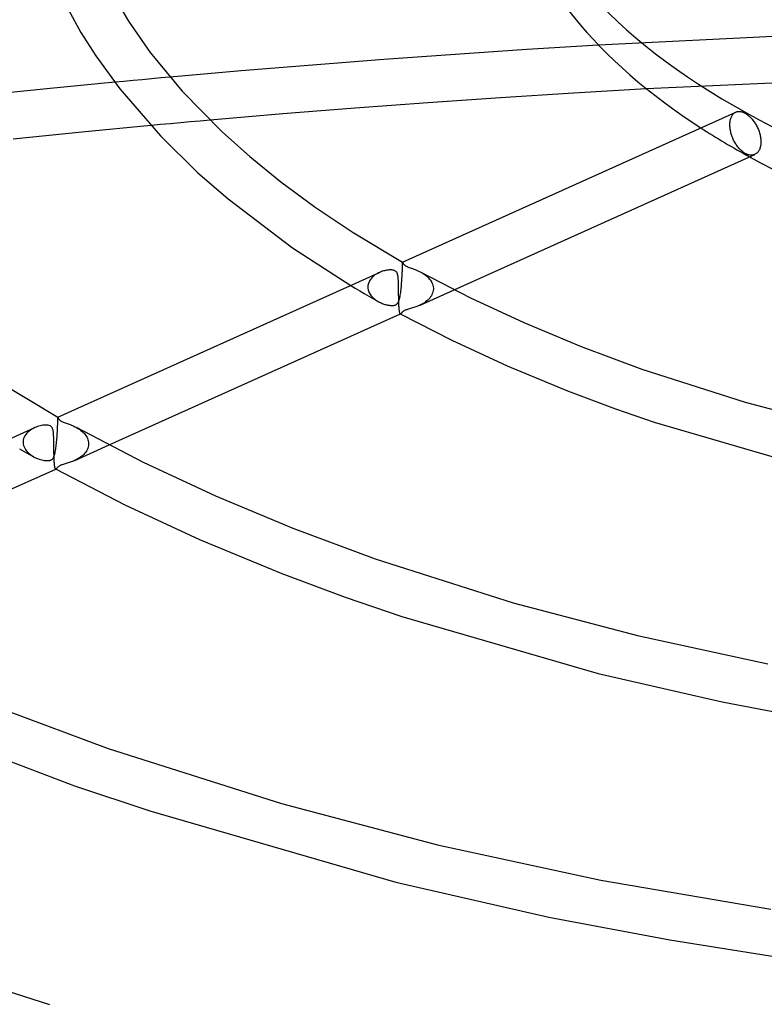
# Model space of a CAD drawing. Header units: millimetres. Extents: x -657 to 657, y -323 to 528.
# Tile 70 of 131: x -122 to -58, y 225 to 310. Entities that reach past the tile are written whole.
import ezdxf

# ---------------------------------------------------------------- set-up
doc = ezdxf.new("R2010")
doc.units = ezdxf.units.MM
doc.layers.add('HIDDEN', color=7, linetype='Continuous')
doc.layers.add('THICK', color=7, linetype='Continuous')

msp = doc.modelspace()

# ---------------------------------------------------------------- linework, layer by layer
at = {"layer": 'HIDDEN'}
for p, q in [((-47.815, 309.3), (-72.089, 308.109)), ((-113.029, 304.985), (-113.824, 304.911)), ((-112.234, 305.06), (-113.029, 304.985)), ((-111.439, 305.133), (-112.234, 305.06)), ((-110.643, 305.206), (-111.439, 305.133)), ((-109.847, 305.279), (-110.643, 305.206)), ((-109.051, 305.351), (-109.847, 305.279)), ((-45.352, 305.391), (-67.948, 304.339)), ((-106.452, 301.564), (-107.303, 301.488)), ((-105.603, 301.64), (-106.452, 301.564)), ((-60.757, 301.5), (-60.747, 301.579)), ((-60.747, 301.579), (-60.732, 301.655)), ((-60.732, 301.655), (-60.715, 301.728)), ((-60.715, 301.728), (-60.694, 301.799)), ((-60.694, 301.799), (-60.67, 301.867)), ((-60.67, 301.867), (-60.644, 301.931)), ((-60.644, 301.931), (-60.614, 301.991)), ((-60.614, 301.991), (-60.581, 302.047)), ((-60.581, 302.047), (-60.546, 302.1)), ((-60.546, 302.1), (-60.508, 302.147)), ((-60.508, 302.147), (-60.468, 302.191)), ((-60.468, 302.191), (-60.426, 302.23)), ((-60.426, 302.23), (-60.383, 302.264)), ((-60.383, 302.264), (-60.337, 302.295)), ((-60.337, 302.295), (-60.288, 302.322)), ((-109.861, 301.255), (-110.715, 301.176)), ((-109.007, 301.334), (-109.861, 301.255)), ((-108.154, 301.411), (-109.007, 301.334)), ((-107.303, 301.488), (-108.154, 301.411)), ((-60.771, 301.257), (-60.77, 301.339)), ((-60.77, 301.176), (-60.771, 301.257)), ((-60.77, 301.339), (-60.765, 301.42)), ((-60.766, 301.093), (-60.77, 301.176)), ((-60.758, 301.007), (-60.766, 301.093)), ((-60.765, 301.42), (-60.757, 301.5)), ((-60.748, 300.919), (-60.758, 301.007)), ((-60.735, 300.829), (-60.748, 300.919)), ((-60.719, 300.739), (-60.735, 300.829)), ((-60.699, 300.647), (-60.719, 300.739)), ((-60.677, 300.555), (-60.699, 300.647)), ((-60.652, 300.463), (-60.677, 300.555)), ((-60.624, 300.371), (-60.652, 300.463)), ((-60.593, 300.279), (-60.624, 300.371)), ((-60.56, 300.189), (-60.593, 300.279)), ((-60.524, 300.1), (-60.56, 300.189)), ((-60.487, 300.012), (-60.524, 300.1)), ((-60.447, 299.926), (-60.487, 300.012)), ((-60.406, 299.843), (-60.447, 299.926)), ((-60.363, 299.762), (-60.406, 299.843)), ((-60.317, 299.682), (-60.363, 299.762)), ((-60.269, 299.602), (-60.317, 299.682)), ((-60.219, 299.524), (-60.269, 299.602)), ((-60.166, 299.448), (-60.219, 299.524)), ((-60.111, 299.373), (-60.166, 299.448)), ((-60.055, 299.301), (-60.111, 299.373)), ((-59.997, 299.231), (-60.055, 299.301)), ((-59.937, 299.165), (-59.997, 299.231)), ((-59.876, 299.102), (-59.937, 299.165)), ((-59.815, 299.042), (-59.876, 299.102)), ((-59.752, 298.986), (-59.815, 299.042)), ((-59.689, 298.934), (-59.752, 298.986)), ((-59.626, 298.886), (-59.689, 298.934)), ((-59.564, 298.842), (-59.626, 298.886)), ((-59.501, 298.802), (-59.564, 298.842)), ((-59.439, 298.767), (-59.501, 298.802)), ((-59.377, 298.735), (-59.439, 298.767)), ((-59.314, 298.707), (-59.377, 298.735)), ((-59.251, 298.682), (-59.314, 298.707)), ((-59.187, 298.662), (-59.251, 298.682)), ((-59.124, 298.645), (-59.187, 298.662)), ((-59.061, 298.633), (-59.124, 298.645)), ((-58.998, 298.626), (-59.061, 298.633)), ((-58.937, 298.622), (-58.998, 298.626)), ((-58.876, 298.624), (-58.937, 298.622)), ((-58.817, 298.63), (-58.876, 298.624)), ((-58.76, 298.64), (-58.817, 298.63)), ((-58.705, 298.655), (-58.76, 298.64)), ((-58.651, 298.674), (-58.705, 298.655)), ((-58.6, 298.696), (-58.651, 298.674)), ((-89.009, 288.789), (-89.007, 288.863)), ((-89.007, 288.863), (-89.005, 288.933)), ((-89.005, 288.933), (-89.004, 288.997)), ((-89.004, 288.997), (-89.002, 289.056)), ((-89.002, 289.056), (-89.001, 289.11)), ((-89.001, 289.159), (-89, 289.203)), ((-89.001, 289.11), (-89.001, 289.159)), ((-89, 289.242), (-88.999, 289.276)), ((-89, 289.203), (-89, 289.242)), ((-88.999, 289.331), (-88.998, 289.352)), ((-88.999, 289.306), (-88.999, 289.331)), ((-88.999, 289.276), (-88.999, 289.306)), ((-88.998, 289.369), (-88.997, 289.382)), ((-88.998, 289.352), (-88.998, 289.369)), ((-88.997, 289.382), (-88.996, 289.391)), ((-88.996, 289.391), (-88.995, 289.397)), ((-88.995, 289.397), (-88.993, 289.399)), ((-88.993, 289.399), (-88.993, 289.399)), ((-88.993, 289.399), (-88.993, 289.399)), ((-88.993, 289.399), (-88.993, 289.399)), ((-88.993, 289.399), (-88.993, 289.399)), ((-88.993, 289.399), (-88.993, 289.399)), ((-88.993, 289.399), (-88.992, 289.399)), ((-91.687, 288.003), (-91.745, 287.932)), ((-91.624, 288.071), (-91.687, 288.003)), ((-91.557, 288.136), (-91.624, 288.071)), ((-91.485, 288.199), (-91.557, 288.136)), ((-91.41, 288.258), (-91.485, 288.199)), ((-91.33, 288.313), (-91.41, 288.258)), ((-91.247, 288.366), (-91.33, 288.313)), ((-91.162, 288.415), (-91.247, 288.366)), ((-91.073, 288.461), (-91.162, 288.415)), ((-90.982, 288.504), (-91.073, 288.461)), ((-89.055, 287.868), (-89.046, 288.01)), ((-89.046, 288.01), (-89.038, 288.149)), ((-89.038, 288.149), (-89.031, 288.284)), ((-89.031, 288.284), (-89.024, 288.415)), ((-89.024, 288.415), (-89.019, 288.54)), ((-89.019, 288.54), (-89.018, 288.555)), ((-89.018, 288.555), (-89.017, 288.57)), ((-89.017, 288.584), (-89.016, 288.598)), ((-89.017, 288.57), (-89.017, 288.584)), ((-89.016, 288.613), (-89.015, 288.627)), ((-89.016, 288.598), (-89.016, 288.613)), ((-89.015, 288.627), (-89.012, 288.71)), ((-89.012, 288.71), (-89.009, 288.789)), ((-87.43, 288.531), (-87.302, 288.458)), ((-87.302, 288.458), (-87.175, 288.378)), ((-87.175, 288.378), (-87.052, 288.292)), ((-87.052, 288.292), (-86.935, 288.198)), ((-86.935, 288.198), (-86.825, 288.1)), ((-86.825, 288.1), (-86.723, 287.995)), ((-86.723, 287.995), (-86.631, 287.885)), ((-93.469, 287.384), (-93.08, 287.151)), ((-93.08, 287.151), (-92.689, 286.918)), ((-91.988, 287.288), (-91.989, 287.274)), ((-91.989, 287.274), (-91.989, 287.26)), ((-91.989, 287.26), (-91.989, 287.246)), ((-91.989, 287.246), (-91.989, 287.232)), ((-91.989, 287.232), (-91.988, 287.218)), ((-91.981, 287.373), (-91.988, 287.288)), ((-91.988, 287.218), (-91.988, 287.203)), ((-91.988, 287.203), (-91.979, 287.109)), ((-91.967, 287.457), (-91.981, 287.373)), ((-91.979, 287.109), (-91.962, 287.015)), ((-91.947, 287.541), (-91.967, 287.457)), ((-91.919, 287.623), (-91.947, 287.541)), ((-91.884, 287.704), (-91.919, 287.623)), ((-91.844, 287.782), (-91.884, 287.704)), ((-91.797, 287.858), (-91.844, 287.782)), ((-91.745, 287.932), (-91.797, 287.858)), ((-89.127, 287.027), (-89.113, 287.162)), ((-89.113, 287.162), (-89.1, 287.3)), ((-89.1, 287.3), (-89.088, 287.441)), ((-89.088, 287.441), (-89.076, 287.583)), ((-89.076, 287.583), (-89.065, 287.725)), ((-89.065, 287.725), (-89.055, 287.868)), ((-86.631, 287.885), (-86.55, 287.77)), ((-86.55, 287.77), (-86.481, 287.65)), ((-86.481, 287.65), (-86.425, 287.527)), ((-86.425, 287.527), (-86.382, 287.401)), ((-86.382, 287.401), (-86.355, 287.272)), ((-86.355, 287.272), (-86.342, 287.142)), ((-86.342, 287.142), (-86.341, 287.128)), ((-86.341, 287.128), (-86.341, 287.113)), ((-86.341, 287.113), (-86.341, 287.098)), ((-92.689, 286.918), (-92.295, 286.686)), ((-92.295, 286.686), (-91.9, 286.455)), ((-91.962, 287.015), (-91.937, 286.923)), ((-91.937, 286.923), (-91.905, 286.834)), ((-91.905, 286.834), (-91.865, 286.746)), ((-91.9, 286.455), (-91.502, 286.226)), ((-91.865, 286.746), (-91.818, 286.661)), ((-91.818, 286.661), (-91.765, 286.579)), ((-91.765, 286.579), (-91.706, 286.5)), ((-91.706, 286.5), (-91.643, 286.424)), ((-91.643, 286.424), (-91.574, 286.352)), ((-91.574, 286.352), (-91.502, 286.283)), ((-91.502, 286.283), (-91.425, 286.217)), ((-89.255, 286.233), (-89.233, 286.328)), ((-89.233, 286.328), (-89.212, 286.429)), ((-89.212, 286.429), (-89.193, 286.538)), ((-89.193, 286.538), (-89.175, 286.652)), ((-89.175, 286.652), (-89.158, 286.772)), ((-89.158, 286.772), (-89.142, 286.897)), ((-89.142, 286.897), (-89.127, 287.027)), ((-87.544, 285.665), (-84.545, 287.015)), ((-86.656, 286.298), (-86.737, 286.208)), ((-86.582, 286.393), (-86.656, 286.298)), ((-86.516, 286.493), (-86.582, 286.393)), ((-86.46, 286.598), (-86.516, 286.493)), ((-86.413, 286.707), (-86.46, 286.598)), ((-86.377, 286.82), (-86.413, 286.707)), ((-86.353, 286.936), (-86.377, 286.82)), ((-86.342, 287.054), (-86.353, 286.936)), ((-86.341, 287.083), (-86.342, 287.069)), ((-86.342, 287.069), (-86.342, 287.054)), ((-86.341, 287.098), (-86.341, 287.083)), ((-91.502, 286.226), (-91.101, 285.997)), ((-91.425, 286.217), (-91.345, 286.155)), ((-91.345, 286.155), (-91.263, 286.097)), ((-91.263, 286.097), (-91.178, 286.042)), ((-91.178, 286.042), (-91.092, 285.992)), ((-91.092, 285.992), (-91.011, 285.948)), ((-91.011, 285.948), (-90.929, 285.907)), ((-90.929, 285.907), (-90.847, 285.87)), ((-90.847, 285.87), (-90.764, 285.835)), ((-90.764, 285.835), (-90.682, 285.804)), ((-90.682, 285.804), (-90.6, 285.775)), ((-90.6, 285.775), (-90.518, 285.75)), ((-90.518, 285.75), (-90.439, 285.727)), ((-90.439, 285.727), (-90.36, 285.708)), ((-90.36, 285.708), (-90.284, 285.692)), ((-90.284, 285.692), (-90.21, 285.678)), ((-90.21, 285.678), (-90.138, 285.668)), ((-90.138, 285.668), (-90.069, 285.66)), ((-90.069, 285.66), (-90.003, 285.655)), ((-90.003, 285.655), (-89.938, 285.653)), ((-89.938, 285.653), (-89.873, 285.653)), ((-89.873, 285.653), (-89.809, 285.657)), ((-89.809, 285.657), (-89.746, 285.666)), ((-89.746, 285.666), (-89.687, 285.678)), ((-89.687, 285.678), (-89.631, 285.695)), ((-89.631, 285.695), (-89.581, 285.716)), ((-89.581, 285.716), (-89.535, 285.742)), ((-89.535, 285.742), (-89.492, 285.773)), ((-89.492, 285.773), (-89.451, 285.811)), ((-89.451, 285.811), (-89.411, 285.859)), ((-89.411, 285.859), (-89.373, 285.918)), ((-89.373, 285.918), (-89.338, 285.986)), ((-89.338, 285.986), (-89.307, 286.061)), ((-89.307, 286.061), (-89.28, 286.144)), ((-89.28, 286.144), (-89.255, 286.233)), ((-88.224, 285.422), (-88.312, 285.396)), ((-88.136, 285.448), (-88.224, 285.422)), ((-88.046, 285.476), (-88.136, 285.448)), ((-87.952, 285.507), (-88.046, 285.476)), ((-87.854, 285.541), (-87.952, 285.507)), ((-87.754, 285.578), (-87.854, 285.541)), ((-87.652, 285.619), (-87.754, 285.578)), ((-87.548, 285.663), (-87.652, 285.619)), ((-87.44, 285.714), (-87.548, 285.663)), ((-87.332, 285.77), (-87.44, 285.714)), ((-87.224, 285.83), (-87.332, 285.77)), ((-87.118, 285.896), (-87.224, 285.83)), ((-87.016, 285.967), (-87.118, 285.896)), ((-86.918, 286.042), (-87.016, 285.967)), ((-86.825, 286.122), (-86.918, 286.042)), ((-86.737, 286.208), (-86.825, 286.122)), ((-89.189, 284.935), (-89.194, 284.938)), ((-89.183, 284.934), (-89.189, 284.935)), ((-89.177, 284.934), (-89.183, 284.934)), ((-89.171, 284.934), (-89.177, 284.934)), ((-89.165, 284.936), (-89.171, 284.934)), ((-89.159, 284.938), (-89.165, 284.936)), ((-89.143, 284.948), (-89.159, 284.938)), ((-89.126, 284.961), (-89.143, 284.948)), ((-89.108, 284.978), (-89.126, 284.961)), ((-89.089, 284.998), (-89.108, 284.978)), ((-89.068, 285.02), (-89.089, 284.998)), ((-89.045, 285.044), (-89.068, 285.02)), ((-89.019, 285.07), (-89.045, 285.044)), ((-88.989, 285.099), (-89.019, 285.07)), ((-88.954, 285.128), (-88.989, 285.099)), ((-88.914, 285.158), (-88.954, 285.128)), ((-88.87, 285.188), (-88.914, 285.158)), ((-88.822, 285.215), (-88.87, 285.188)), ((-88.769, 285.241), (-88.822, 285.215)), ((-88.71, 285.267), (-88.769, 285.241)), ((-88.643, 285.292), (-88.71, 285.267)), ((-88.568, 285.318), (-88.643, 285.292)), ((-88.486, 285.344), (-88.568, 285.318)), ((-88.4, 285.37), (-88.486, 285.344)), ((-88.312, 285.396), (-88.4, 285.37)), ((-118.746, 275.2), (-118.745, 275.214)), ((-118.745, 275.229), (-118.744, 275.243)), ((-118.745, 275.214), (-118.745, 275.229)), ((-118.744, 275.243), (-118.739, 275.38)), ((-118.739, 275.38), (-118.735, 275.505)), ((-118.735, 275.505), (-118.732, 275.617)), ((-118.732, 275.617), (-118.73, 275.715)), ((-118.73, 275.715), (-118.729, 275.798)), ((-118.729, 275.798), (-118.728, 275.867)), ((-118.728, 275.867), (-118.727, 275.923)), ((-118.727, 275.923), (-118.726, 275.964)), ((-118.726, 275.964), (-118.725, 275.994)), ((-118.725, 275.994), (-118.723, 276.011)), ((-118.723, 276.011), (-118.72, 276.016)), ((-118.72, 276.016), (-118.72, 276.016)), ((-118.72, 276.016), (-118.72, 276.016)), ((-118.72, 276.016), (-118.72, 276.016)), ((-118.72, 276.016), (-118.72, 276.016)), ((-118.72, 276.016), (-118.719, 276.016)), ((-118.719, 276.016), (-118.719, 276.016)), ((-121.566, 274.41), (-121.627, 274.289)), ((-121.492, 274.523), (-121.566, 274.41)), ((-121.406, 274.63), (-121.492, 274.523)), ((-121.31, 274.73), (-121.406, 274.63)), ((-121.204, 274.822), (-121.31, 274.73)), ((-121.091, 274.907), (-121.204, 274.822)), ((-120.972, 274.985), (-121.091, 274.907)), ((-120.848, 275.054), (-120.972, 274.985)), ((-120.72, 275.116), (-120.848, 275.054)), ((-118.796, 274.315), (-118.786, 274.46)), ((-118.786, 274.46), (-118.776, 274.604)), ((-118.776, 274.604), (-118.768, 274.748)), ((-118.768, 274.748), (-118.76, 274.888)), ((-118.76, 274.888), (-118.753, 275.024)), ((-118.753, 275.024), (-118.748, 275.156)), ((-118.748, 275.156), (-118.747, 275.171)), ((-118.747, 275.171), (-118.746, 275.185)), ((-118.746, 275.185), (-118.746, 275.2)), ((-117.149, 275.144), (-117.042, 275.083)), ((-117.042, 275.083), (-116.935, 275.017)), ((-116.935, 275.017), (-116.83, 274.945)), ((-116.83, 274.945), (-116.73, 274.87)), ((-116.73, 274.87), (-116.635, 274.791)), ((-116.635, 274.791), (-116.547, 274.71)), ((-116.547, 274.71), (-116.465, 274.626)), ((-116.465, 274.626), (-116.39, 274.54)), ((-116.39, 274.54), (-116.322, 274.451)), ((-116.322, 274.451), (-116.262, 274.359)), ((-121.717, 273.89), (-121.718, 273.876)), ((-121.718, 273.876), (-121.718, 273.862)), ((-121.718, 273.862), (-121.718, 273.848)), ((-121.718, 273.848), (-121.717, 273.834)), ((-121.703, 274.036), (-121.717, 273.904)), ((-121.717, 273.904), (-121.717, 273.89)), ((-121.717, 273.834), (-121.717, 273.82)), ((-121.717, 273.82), (-121.704, 273.699)), ((-121.704, 273.699), (-121.678, 273.579)), ((-121.673, 274.165), (-121.703, 274.036)), ((-121.678, 273.579), (-121.638, 273.462)), ((-121.627, 274.289), (-121.673, 274.165)), ((-118.872, 273.493), (-118.857, 273.621)), ((-118.857, 273.621), (-118.844, 273.753)), ((-118.844, 273.753), (-118.83, 273.89)), ((-118.83, 273.89), (-118.818, 274.03)), ((-118.818, 274.03), (-118.806, 274.172)), ((-118.806, 274.172), (-118.796, 274.315)), ((-117.271, 272.282), (-114.293, 273.623)), ((-116.262, 274.359), (-116.209, 274.265)), ((-116.209, 274.265), (-116.164, 274.168)), ((-116.164, 274.168), (-116.127, 274.068)), ((-116.127, 274.068), (-116.099, 273.967)), ((-116.081, 273.564), (-116.101, 273.458)), ((-116.099, 273.967), (-116.08, 273.863)), ((-116.071, 273.67), (-116.081, 273.564)), ((-116.08, 273.863), (-116.071, 273.758)), ((-116.071, 273.758), (-116.07, 273.744)), ((-116.07, 273.699), (-116.071, 273.685)), ((-116.071, 273.685), (-116.071, 273.67)), ((-116.07, 273.744), (-116.07, 273.729)), ((-116.07, 273.729), (-116.07, 273.714)), ((-116.07, 273.714), (-116.07, 273.699)), ((-122.028, 273.299), (-121.629, 273.069)), ((-121.638, 273.462), (-121.585, 273.347)), ((-121.629, 273.069), (-121.228, 272.84)), ((-121.585, 273.347), (-121.521, 273.236)), ((-121.521, 273.236), (-121.446, 273.13)), ((-121.446, 273.13), (-121.36, 273.029)), ((-121.36, 273.029), (-121.266, 272.933)), ((-121.266, 272.933), (-121.164, 272.843)), ((-121.228, 272.84), (-120.825, 272.612)), ((-121.164, 272.843), (-121.055, 272.759)), ((-121.055, 272.759), (-120.94, 272.681)), ((-120.94, 272.681), (-120.82, 272.608)), ((-119.063, 272.607), (-119.033, 272.679)), ((-119.033, 272.679), (-119.007, 272.758)), ((-119.007, 272.758), (-118.983, 272.845)), ((-118.983, 272.845), (-118.961, 272.938)), ((-118.961, 272.938), (-118.941, 273.037)), ((-118.941, 273.037), (-118.922, 273.142)), ((-118.922, 273.142), (-118.904, 273.254)), ((-118.904, 273.254), (-118.888, 273.371)), ((-118.888, 273.371), (-118.872, 273.493)), ((-116.576, 272.718), (-116.666, 272.642)), ((-116.492, 272.797), (-116.576, 272.718)), ((-116.413, 272.881), (-116.492, 272.797)), ((-116.341, 272.968), (-116.413, 272.881)), ((-116.276, 273.06), (-116.341, 272.968)), ((-116.219, 273.155), (-116.276, 273.06)), ((-116.17, 273.253), (-116.219, 273.155)), ((-116.131, 273.354), (-116.17, 273.253)), ((-116.101, 273.458), (-116.131, 273.354)), ((-120.82, 272.608), (-120.704, 272.547)), ((-120.704, 272.547), (-120.585, 272.491)), ((-120.585, 272.491), (-120.465, 272.442)), ((-120.465, 272.442), (-120.345, 272.398)), ((-120.345, 272.398), (-120.228, 272.362)), ((-120.228, 272.362), (-120.112, 272.331)), ((-120.112, 272.331), (-120.001, 272.307)), ((-120.001, 272.307), (-119.893, 272.289)), ((-119.893, 272.289), (-119.792, 272.277)), ((-119.792, 272.277), (-119.697, 272.271)), ((-119.697, 272.271), (-119.613, 272.27)), ((-119.613, 272.27), (-119.541, 272.274)), ((-119.541, 272.274), (-119.48, 272.282)), ((-119.48, 272.282), (-119.428, 272.292)), ((-119.428, 272.292), (-119.383, 272.304)), ((-119.383, 272.304), (-119.341, 272.319)), ((-119.341, 272.319), (-119.302, 272.336)), ((-119.302, 272.336), (-119.266, 272.356)), ((-119.266, 272.356), (-119.232, 272.379)), ((-119.232, 272.379), (-119.199, 272.407)), ((-119.199, 272.407), (-119.165, 272.442)), ((-119.165, 272.442), (-119.13, 272.486)), ((-119.13, 272.486), (-119.095, 272.542)), ((-119.095, 272.542), (-119.063, 272.607)), ((-118.562, 271.825), (-118.606, 271.799)), ((-118.514, 271.85), (-118.562, 271.825)), ((-118.462, 271.873), (-118.514, 271.85)), ((-118.404, 271.897), (-118.462, 271.873)), ((-118.339, 271.92), (-118.404, 271.897)), ((-118.267, 271.944), (-118.339, 271.92)), ((-118.188, 271.968), (-118.267, 271.944)), ((-118.106, 271.993), (-118.188, 271.968)), ((-118.021, 272.018), (-118.106, 271.993)), ((-117.934, 272.043), (-118.021, 272.018)), ((-117.846, 272.07), (-117.934, 272.043)), ((-117.758, 272.098), (-117.846, 272.07)), ((-117.666, 272.128), (-117.758, 272.098)), ((-117.571, 272.162), (-117.666, 272.128)), ((-117.474, 272.198), (-117.571, 272.162)), ((-117.375, 272.237), (-117.474, 272.198)), ((-117.275, 272.28), (-117.375, 272.237)), ((-117.17, 272.329), (-117.275, 272.28)), ((-117.065, 272.383), (-117.17, 272.329)), ((-116.962, 272.441), (-117.065, 272.383)), ((-116.859, 272.504), (-116.962, 272.441)), ((-116.761, 272.571), (-116.859, 272.504)), ((-116.666, 272.642), (-116.761, 272.571)), ((-118.916, 271.552), (-118.922, 271.555)), ((-118.91, 271.551), (-118.916, 271.552)), ((-118.904, 271.55), (-118.91, 271.551)), ((-118.898, 271.551), (-118.904, 271.55)), ((-118.892, 271.553), (-118.898, 271.551)), ((-118.885, 271.555), (-118.892, 271.553)), ((-118.871, 271.563), (-118.885, 271.555)), ((-118.856, 271.575), (-118.871, 271.563)), ((-118.841, 271.589), (-118.856, 271.575)), ((-118.824, 271.606), (-118.841, 271.589)), ((-118.806, 271.625), (-118.824, 271.606)), ((-118.786, 271.645), (-118.806, 271.625)), ((-118.766, 271.667), (-118.786, 271.645)), ((-118.742, 271.69), (-118.766, 271.667)), ((-118.715, 271.716), (-118.742, 271.69)), ((-118.684, 271.743), (-118.715, 271.716)), ((-118.647, 271.771), (-118.684, 271.743)), ((-118.606, 271.799), (-118.647, 271.771))]:
    msp.add_line(p, q, dxfattribs=at)
msp.add_ellipse((0, 325.452), major_axis=(-80, 0), ratio=0.5, start_param=0.658432, end_param=0.739999, dxfattribs=at)
at = {"layer": 'THICK'}
for p, q in [((-114.148, 312.773), (-112.63, 310.186)), ((-117.819, 311.157), (-116.731, 309.217)), ((-112.63, 310.186), (-110.76, 307.492)), ((-116.731, 309.217), (-115.443, 307.182)), ((-110.76, 307.492), (-107.997, 304.133)), ((-78.277, 307.727), (-84.453, 307.314)), ((-72.089, 308.109), (-78.277, 307.727)), ((-115.443, 307.182), (-113.384, 304.345)), ((-90.615, 306.87), (-96.77, 306.395)), ((-84.453, 307.314), (-90.615, 306.87)), ((-102.916, 305.889), (-109.051, 305.351)), ((-96.77, 306.395), (-102.916, 305.889)), ((-119.67, 304.345), (-125.497, 303.751)), ((-113.824, 304.911), (-119.67, 304.345)), ((-113.384, 304.345), (-109.875, 300.286)), ((-107.997, 304.133), (-104.563, 300.626)), ((-67.948, 304.339), (-74.251, 303.971)), ((-80.542, 303.57), (-86.819, 303.137)), ((-74.251, 303.971), (-80.542, 303.57)), ((-93.081, 302.672), (-99.324, 302.175)), ((-86.819, 303.137), (-93.081, 302.672)), ((-60.077, 302.386), (-60.02, 302.391)), ((-60.02, 302.391), (-59.961, 302.392)), ((-59.961, 302.392), (-59.901, 302.388)), ((-99.324, 302.175), (-105.603, 301.64)), ((-88.994, 289.399), (-60.266, 302.333)), ((-60.288, 302.322), (-60.239, 302.344)), ((-60.239, 302.344), (-60.187, 302.362)), ((-60.187, 302.362), (-60.133, 302.376)), ((-60.133, 302.376), (-60.077, 302.386)), ((-59.901, 302.388), (-59.839, 302.38)), ((-59.839, 302.38), (-59.777, 302.367)), ((-59.777, 302.367), (-59.714, 302.351)), ((-59.714, 302.351), (-59.652, 302.33)), ((-59.652, 302.33), (-59.589, 302.305)), ((-59.589, 302.305), (-59.526, 302.276)), ((-59.526, 302.276), (-59.464, 302.245)), ((-59.464, 302.245), (-59.402, 302.209)), ((-59.402, 302.209), (-59.339, 302.17)), ((-59.339, 302.17), (-59.276, 302.126)), ((-59.276, 302.126), (-59.213, 302.078)), ((-59.213, 302.078), (-59.149, 302.026)), ((-59.149, 302.026), (-59.086, 301.971)), ((-59.086, 301.971), (-59.023, 301.911)), ((-59.023, 301.911), (-58.961, 301.849)), ((-58.961, 301.849), (-58.9, 301.783)), ((-58.9, 301.783), (-58.841, 301.714)), ((-58.841, 301.714), (-58.783, 301.643)), ((-58.783, 301.643), (-58.727, 301.569)), ((-58.727, 301.569), (-58.672, 301.493)), ((-110.715, 301.176), (-116.649, 300.61)), ((-58.672, 301.493), (-58.62, 301.415)), ((-58.62, 301.415), (-58.57, 301.337)), ((-58.57, 301.337), (-58.523, 301.257)), ((-58.523, 301.257), (-58.478, 301.177)), ((-58.478, 301.177), (-58.435, 301.095)), ((-58.435, 301.095), (-58.394, 301.01)), ((-58.394, 301.01), (-58.355, 300.923)), ((-58.355, 300.923), (-58.317, 300.834)), ((-58.317, 300.834), (-58.282, 300.745)), ((-58.282, 300.745), (-58.25, 300.654)), ((-116.649, 300.61), (-122.588, 300.014)), ((-109.875, 300.286), (-106.667, 297.123)), ((-104.563, 300.626), (-102.175, 298.493)), ((-58.25, 300.654), (-58.221, 300.562)), ((-58.221, 300.562), (-58.194, 300.471)), ((-58.194, 300.471), (-58.171, 300.379)), ((-58.171, 300.379), (-58.15, 300.288)), ((-58.15, 300.288), (-58.133, 300.198)), ((-58.133, 300.198), (-58.119, 300.109)), ((-58.119, 300.109), (-58.108, 300.021)), ((-58.108, 300.021), (-58.101, 299.935)), ((-58.101, 299.935), (-58.096, 299.852)), ((-58.096, 299.852), (-58.095, 299.771)), ((-58.261, 299.034), (-58.295, 298.976)), ((-58.229, 299.095), (-58.261, 299.034)), ((-58.201, 299.159), (-58.229, 299.095)), ((-58.176, 299.227), (-58.201, 299.159)), ((-58.154, 299.298), (-58.176, 299.227)), ((-58.136, 299.373), (-58.154, 299.298)), ((-58.121, 299.449), (-58.136, 299.373)), ((-58.109, 299.527), (-58.121, 299.449)), ((-58.101, 299.608), (-58.109, 299.527)), ((-58.096, 299.689), (-58.101, 299.608)), ((-58.095, 299.771), (-58.096, 299.689)), ((-102.175, 298.493), (-99.5, 296.326)), ((-84.545, 287.015), (-58.624, 298.685)), ((-58.55, 298.724), (-58.6, 298.696)), ((-58.502, 298.755), (-58.55, 298.724)), ((-58.457, 298.791), (-58.502, 298.755)), ((-58.413, 298.83), (-58.457, 298.791)), ((-58.371, 298.875), (-58.413, 298.83)), ((-58.332, 298.923), (-58.371, 298.875)), ((-58.295, 298.976), (-58.332, 298.923)), ((-106.667, 297.123), (-104.03, 294.842)), ((-99.5, 296.326), (-96.527, 294.14)), ((-104.03, 294.842), (-98.485, 290.639)), ((-96.527, 294.14), (-93.243, 291.949)), ((-93.243, 291.949), (-88.992, 289.399)), ((-98.485, 290.639), (-93.469, 287.384)), ((-88.992, 289.399), (-88.99, 289.397)), ((-88.99, 289.397), (-88.988, 289.391)), ((-88.988, 289.391), (-88.984, 289.383)), ((-88.984, 289.383), (-88.981, 289.373)), ((-88.981, 289.373), (-88.976, 289.361)), ((-88.976, 289.361), (-88.97, 289.347)), ((-88.97, 289.347), (-88.964, 289.331)), ((-88.964, 289.331), (-88.957, 289.315)), ((-88.957, 289.315), (-88.948, 289.297)), ((-88.948, 289.297), (-88.938, 289.278)), ((-88.938, 289.278), (-88.926, 289.258)), ((-88.926, 289.258), (-88.913, 289.237)), ((-88.913, 289.237), (-88.897, 289.215)), ((-88.897, 289.215), (-88.879, 289.193)), ((-88.879, 289.193), (-88.859, 289.171)), ((-88.859, 289.171), (-88.835, 289.149)), ((-88.835, 289.149), (-88.807, 289.126)), ((-88.807, 289.126), (-88.775, 289.102)), ((-88.775, 289.102), (-88.739, 289.079)), ((-88.739, 289.079), (-88.7, 289.057)), ((-88.7, 289.057), (-88.658, 289.036)), ((-88.658, 289.036), (-88.614, 289.015)), ((-88.614, 289.015), (-88.564, 288.994)), ((-88.564, 288.994), (-88.502, 288.97)), ((-88.502, 288.97), (-88.427, 288.941)), ((-88.427, 288.941), (-88.336, 288.909)), ((-88.336, 288.909), (-88.236, 288.874)), ((-88.236, 288.874), (-88.13, 288.836)), ((-88.13, 288.836), (-88.02, 288.796)), ((-118.721, 276.016), (-90.994, 288.499)), ((-90.896, 288.54), (-90.982, 288.504)), ((-90.808, 288.574), (-90.896, 288.54)), ((-90.721, 288.604), (-90.808, 288.574)), ((-90.634, 288.63), (-90.721, 288.604)), ((-90.549, 288.653), (-90.634, 288.63)), ((-90.465, 288.672), (-90.549, 288.653)), ((-90.383, 288.688), (-90.465, 288.672)), ((-90.303, 288.701), (-90.383, 288.688)), ((-90.226, 288.711), (-90.303, 288.701)), ((-90.151, 288.718), (-90.226, 288.711)), ((-90.075, 288.722), (-90.151, 288.718)), ((-89.999, 288.723), (-90.075, 288.722)), ((-89.924, 288.72), (-89.999, 288.723)), ((-89.851, 288.712), (-89.924, 288.72)), ((-89.781, 288.698), (-89.851, 288.712)), ((-89.714, 288.679), (-89.781, 288.698)), ((-89.651, 288.652), (-89.714, 288.679)), ((-89.594, 288.616), (-89.651, 288.652)), ((-89.545, 288.571), (-89.594, 288.616)), ((-89.505, 288.52), (-89.545, 288.571)), ((-89.472, 288.461), (-89.505, 288.52)), ((-89.445, 288.394), (-89.472, 288.461)), ((-89.423, 288.32), (-89.445, 288.394)), ((-89.405, 288.238), (-89.423, 288.32)), ((-89.39, 288.148), (-89.405, 288.238)), ((-89.379, 288.048), (-89.39, 288.148)), ((-89.369, 287.939), (-89.379, 288.048)), ((-88.02, 288.796), (-87.907, 288.752)), ((-87.907, 288.752), (-87.791, 288.704)), ((-87.791, 288.704), (-87.672, 288.651)), ((-87.672, 288.651), (-87.551, 288.594)), ((-87.551, 288.594), (-87.43, 288.531)), ((-87.425, 288.528), (-83.145, 286.317)), ((-89.362, 287.822), (-89.369, 287.939)), ((-89.356, 287.697), (-89.362, 287.822)), ((-89.351, 287.567), (-89.356, 287.697)), ((-89.348, 287.433), (-89.351, 287.567)), ((-89.345, 287.294), (-89.348, 287.433)), ((-89.342, 287.152), (-89.345, 287.294)), ((-89.34, 287.006), (-89.342, 287.152)), ((-89.338, 286.857), (-89.34, 287.006)), ((-89.336, 286.706), (-89.338, 286.857)), ((-89.334, 286.553), (-89.336, 286.706)), ((-89.331, 286.399), (-89.334, 286.553)), ((-89.328, 286.245), (-89.331, 286.399)), ((-83.145, 286.317), (-78.532, 284.173)), ((-89.324, 286.094), (-89.328, 286.245)), ((-89.32, 285.947), (-89.324, 286.094)), ((-89.315, 285.804), (-89.32, 285.947)), ((-89.314, 285.789), (-89.315, 285.804)), ((-89.314, 285.775), (-89.314, 285.789)), ((-89.313, 285.76), (-89.314, 285.775)), ((-89.313, 285.746), (-89.313, 285.76)), ((-89.312, 285.731), (-89.313, 285.746)), ((-89.311, 285.717), (-89.312, 285.731)), ((-89.306, 285.609), (-89.311, 285.717)), ((-89.3, 285.508), (-89.306, 285.609)), ((-89.294, 285.414), (-89.3, 285.508)), ((-89.287, 285.329), (-89.294, 285.414)), ((-114.293, 273.623), (-89.179, 284.929)), ((-89.28, 285.252), (-89.287, 285.329)), ((-89.272, 285.183), (-89.28, 285.252)), ((-89.263, 285.123), (-89.272, 285.183)), ((-89.253, 285.072), (-89.263, 285.123)), ((-89.243, 285.029), (-89.253, 285.072)), ((-89.232, 284.994), (-89.243, 285.029)), ((-89.221, 284.968), (-89.232, 284.994)), ((-89.208, 284.949), (-89.221, 284.968)), ((-89.194, 284.938), (-89.208, 284.949)), ((-89.194, 284.938), (-84.755, 282.652)), ((-78.532, 284.173), (-73.597, 282.115)), ((-84.755, 282.652), (-79.989, 280.444)), ((-73.597, 282.115), (-68.359, 280.163)), ((-79.989, 280.444), (-74.761, 278.279)), ((-124.682, 279.584), (-118.719, 276.016)), ((-68.359, 280.163), (-59.445, 277.318)), ((-74.761, 278.279), (-70.645, 276.73)), ((-59.445, 277.318), (-51.526, 275.226)), ((-70.645, 276.73), (-67.298, 275.597)), ((-120.369, 275.245), (-120.487, 275.208)), ((-120.253, 275.275), (-120.369, 275.245)), ((-120.139, 275.3), (-120.253, 275.275)), ((-120.03, 275.319), (-120.139, 275.3)), ((-119.925, 275.331), (-120.03, 275.319)), ((-119.826, 275.339), (-119.925, 275.331)), ((-119.73, 275.34), (-119.826, 275.339)), ((-119.636, 275.336), (-119.73, 275.34)), ((-119.546, 275.324), (-119.636, 275.336)), ((-119.462, 275.304), (-119.546, 275.324)), ((-119.386, 275.274), (-119.462, 275.304)), ((-119.323, 275.235), (-119.386, 275.274)), ((-119.272, 275.189), (-119.323, 275.235)), ((-118.719, 276.016), (-118.715, 276.01)), ((-118.715, 276.01), (-118.709, 275.996)), ((-118.709, 275.996), (-118.701, 275.976)), ((-118.701, 275.976), (-118.691, 275.95)), ((-118.691, 275.95), (-118.678, 275.921)), ((-118.678, 275.921), (-118.66, 275.887)), ((-118.66, 275.887), (-118.637, 275.852)), ((-118.637, 275.852), (-118.608, 275.814)), ((-118.608, 275.814), (-118.573, 275.777)), ((-118.573, 275.777), (-118.533, 275.743)), ((-118.533, 275.743), (-118.49, 275.712)), ((-118.49, 275.712), (-118.439, 275.682)), ((-118.439, 275.682), (-118.38, 275.651)), ((-118.38, 275.651), (-118.315, 275.622)), ((-118.315, 275.622), (-118.244, 275.593)), ((-118.244, 275.593), (-118.169, 275.565)), ((-118.169, 275.565), (-118.092, 275.537)), ((-118.092, 275.537), (-118.012, 275.508)), ((-118.012, 275.508), (-117.928, 275.479)), ((-117.928, 275.479), (-117.839, 275.447)), ((-117.839, 275.447), (-117.748, 275.413)), ((-117.748, 275.413), (-117.654, 275.377)), ((-117.654, 275.377), (-117.557, 275.338)), ((-117.557, 275.338), (-117.457, 275.295)), ((-117.457, 275.295), (-117.355, 275.249)), ((-117.355, 275.249), (-117.252, 275.198)), ((-67.298, 275.597), (-54.714, 271.912)), ((-148.447, 262.633), (-120.721, 275.116)), ((-120.604, 275.165), (-120.72, 275.116)), ((-120.487, 275.208), (-120.604, 275.165)), ((-119.231, 275.137), (-119.272, 275.189)), ((-119.198, 275.08), (-119.231, 275.137)), ((-119.173, 275.018), (-119.198, 275.08)), ((-119.153, 274.953), (-119.173, 275.018)), ((-119.137, 274.886), (-119.153, 274.953)), ((-119.124, 274.817), (-119.137, 274.886)), ((-119.113, 274.742), (-119.124, 274.817)), ((-119.104, 274.661), (-119.113, 274.742)), ((-119.097, 274.576), (-119.104, 274.661)), ((-119.091, 274.485), (-119.097, 274.576)), ((-119.086, 274.389), (-119.091, 274.485)), ((-119.082, 274.29), (-119.086, 274.389)), ((-117.252, 275.198), (-117.149, 275.144)), ((-117.148, 275.144), (-111.366, 272.143)), ((-119.078, 274.189), (-119.082, 274.29)), ((-119.075, 274.085), (-119.078, 274.189)), ((-119.073, 273.979), (-119.075, 274.085)), ((-119.071, 273.87), (-119.073, 273.979)), ((-119.07, 273.76), (-119.071, 273.87)), ((-119.068, 273.649), (-119.07, 273.76)), ((-119.067, 273.536), (-119.068, 273.649)), ((-119.065, 273.422), (-119.067, 273.536)), ((-119.064, 273.307), (-119.065, 273.422)), ((-119.062, 273.192), (-119.064, 273.307)), ((-119.06, 273.077), (-119.062, 273.192)), ((-119.058, 272.962), (-119.06, 273.077)), ((-119.056, 272.849), (-119.058, 272.962)), ((-119.054, 272.737), (-119.056, 272.849)), ((-119.051, 272.629), (-119.054, 272.737)), ((-119.047, 272.523), (-119.051, 272.629)), ((-119.044, 272.42), (-119.047, 272.523)), ((-119.043, 272.405), (-119.044, 272.42)), ((-119.043, 272.391), (-119.043, 272.405)), ((-119.042, 272.376), (-119.043, 272.391)), ((-119.041, 272.362), (-119.042, 272.376)), ((-119.041, 272.347), (-119.041, 272.362)), ((-119.04, 272.333), (-119.041, 272.347)), ((-119.035, 272.23), (-119.04, 272.333)), ((-119.03, 272.134), (-119.035, 272.23)), ((-119.024, 272.044), (-119.03, 272.134)), ((-119.017, 271.961), (-119.024, 272.044)), ((-119.01, 271.887), (-119.017, 271.961)), ((-119.003, 271.821), (-119.01, 271.887)), ((-118.995, 271.762), (-119.003, 271.821)), ((-111.366, 272.143), (-105.131, 269.235)), ((-144.033, 260.234), (-118.906, 271.546)), ((-118.986, 271.711), (-118.995, 271.762)), ((-118.977, 271.668), (-118.986, 271.711)), ((-118.967, 271.632), (-118.977, 271.668)), ((-118.957, 271.603), (-118.967, 271.632)), ((-118.946, 271.58), (-118.957, 271.603)), ((-118.934, 271.564), (-118.946, 271.58)), ((-118.922, 271.555), (-118.934, 271.564)), ((-118.922, 271.555), (-112.935, 268.457)), ((-112.935, 268.457), (-106.497, 265.466)), ((-105.131, 269.235), (-98.454, 266.445)), ((-98.454, 266.445), (-91.366, 263.802)), ((-106.497, 265.466), (-99.399, 262.525)), ((-91.366, 263.802), (-79.445, 259.997)), ((-99.399, 262.525), (-93.96, 260.479)), ((-93.96, 260.479), (-89.052, 258.823)), ((-79.445, 259.997), (-68.735, 257.172)), ((-89.052, 258.823), (-72.137, 253.913)), ((-68.735, 257.172), (-57.51, 254.741)), ((-72.137, 253.913), (-61.442, 251.449)), ((-61.442, 251.449), (-53.189, 249.877)), ((-123.313, 250.776), (-114.374, 247.442)), ((-114.374, 247.442), (-99.445, 242.677)), ((-124.04, 246.773), (-117.274, 244.228)), ((-117.274, 244.228), (-110.801, 242.048)), ((-99.445, 242.677), (-85.99, 239.129)), ((-110.801, 242.048), (-89.57, 235.916)), ((-85.99, 239.129), (-71.889, 236.078)), ((-89.57, 235.916), (-76.37, 232.893)), ((-71.889, 236.078), (-57.249, 233.564)), ((-76.37, 232.893), (-65.963, 230.923)), ((-137.381, 231.082), (-119.445, 225.356)), ((-65.963, 230.923), (-55.305, 229.236))]:
    msp.add_line(p, q, dxfattribs=at)
for centre, major_axis, start_param, end_param in [((0, 329.09), (80, 0), -3.141581, -0.523599), ((0, 325.452), (-80, 0), 0.109297, 0.658432), ((0, 325.452), (-80, 0), 0.739999, 1.325324)]:
    msp.add_ellipse(centre, major_axis=major_axis, ratio=0.5, start_param=start_param, end_param=end_param, dxfattribs=at)

doc.saveas('drawing.dxf')
